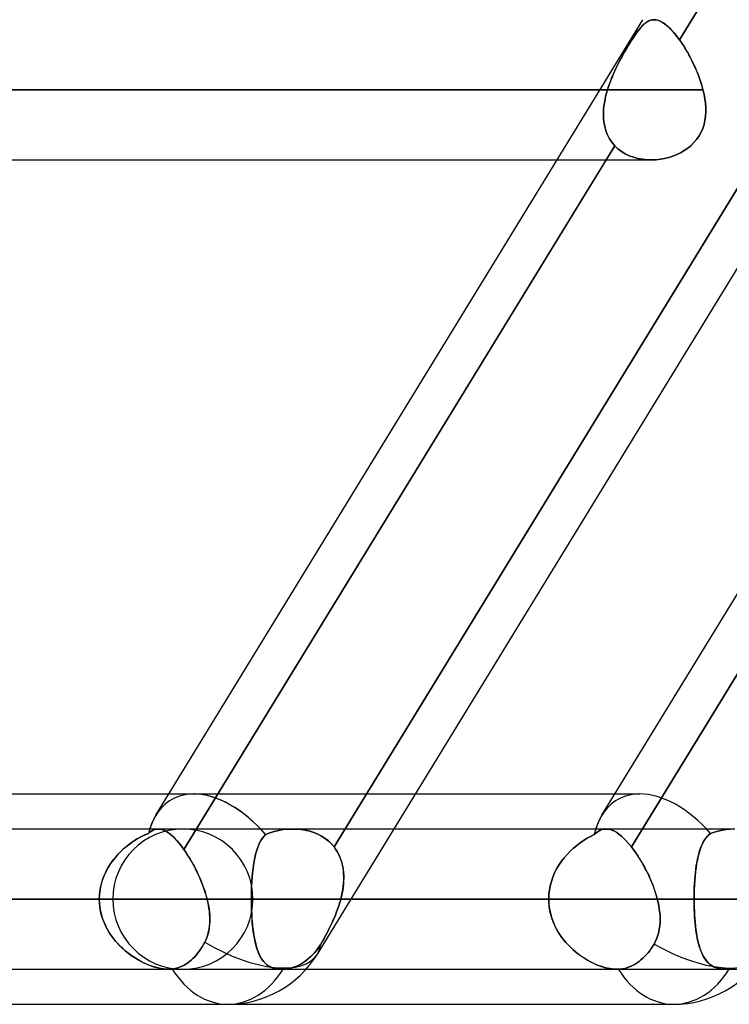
# Model space of a CAD drawing. Header units: millimetres. Extents: x -215 to 215, y -97 to 81.
# Tile 71 of 85: x 103 to 111, y -44 to -33. Entities that reach past the tile are written whole.
import ezdxf

# ---------------------------------------------------------------- set-up
doc = ezdxf.new("R2010")
doc.units = ezdxf.units.MM
doc.layers.add('MAIN-1', color=7, linetype='Continuous')
doc.layers.add('MAIN-2', color=7, linetype='Continuous')

msp = doc.modelspace()

# ---------------------------------------------------------------- linework, layer by layer
at = {"layer": 'MAIN-1'}
for p, q in [((106.383, -43.454), (117.166, -25.854)), ((114.915, -26.019), (110.323, -33.513)), ((110.043, -33.294), (110.065, -33.295)), ((110.065, -33.295), (110.088, -33.3)), ((110.088, -33.3), (110.111, -33.309)), ((110.111, -33.309), (110.135, -33.322)), ((110.135, -33.322), (110.16, -33.338)), ((110.16, -33.338), (110.186, -33.358)), ((110.186, -33.358), (110.212, -33.382)), ((110.212, -33.382), (110.24, -33.41)), ((110.24, -33.41), (110.267, -33.441)), ((110.267, -33.441), (110.295, -33.476)), ((110.295, -33.476), (110.323, -33.513)), ((110.323, -33.513), (110.339, -33.537)), ((110.339, -33.537), (110.356, -33.561)), ((110.356, -33.561), (110.372, -33.587)), ((110.372, -33.587), (110.388, -33.612)), ((110.388, -33.612), (110.404, -33.639)), ((110.404, -33.639), (110.42, -33.666)), ((110.42, -33.666), (110.435, -33.694)), ((110.435, -33.694), (110.45, -33.723)), ((110.45, -33.723), (110.464, -33.752)), ((110.464, -33.752), (110.478, -33.781)), ((110.478, -33.781), (110.492, -33.811)), ((110.492, -33.811), (110.505, -33.841)), ((110.505, -33.841), (110.517, -33.871)), ((110.517, -33.871), (110.529, -33.902)), ((110.529, -33.902), (110.541, -33.933)), ((110.541, -33.933), (110.551, -33.963)), ((110.551, -33.963), (110.561, -33.994)), ((110.561, -33.994), (110.57, -34.025)), ((110.57, -34.025), (110.578, -34.056)), ((-110.578, -34.056), (110.578, -34.056)), ((110.578, -34.056), (110.589, -34.105)), ((110.589, -34.105), (110.598, -34.153)), ((110.598, -34.153), (110.604, -34.202)), ((110.604, -34.202), (110.608, -34.25)), ((110.608, -34.25), (110.608, -34.297)), ((110.605, -34.344), (110.599, -34.389)), ((110.608, -34.297), (110.605, -34.344)), ((110.589, -34.434), (110.575, -34.477)), ((110.599, -34.389), (110.589, -34.434)), ((110.535, -34.558), (110.509, -34.595)), ((110.557, -34.518), (110.535, -34.558)), ((110.575, -34.477), (110.557, -34.518)), ((110.448, -34.661), (110.413, -34.69)), ((110.48, -34.63), (110.448, -34.661)), ((110.509, -34.595), (110.48, -34.63)), ((110.205, -34.792), (110.16, -34.803)), ((110.249, -34.777), (110.205, -34.792)), ((110.293, -34.76), (110.249, -34.777)), ((110.334, -34.74), (110.293, -34.76)), ((110.375, -34.717), (110.334, -34.74)), ((110.413, -34.69), (110.375, -34.717)), ((-110.012, -34.819), (110.012, -34.819)), ((104.625, -41.944), (108.991, -34.819)), ((109.523, -34.819), (104.93, -42.315)), ((109.478, -41.944), (113.843, -34.819)), ((114.376, -34.819), (109.799, -42.289)), ((110.068, -34.816), (110.022, -34.819)), ((110.114, -34.811), (110.068, -34.816)), ((110.16, -34.803), (110.114, -34.811)), ((55.311, -41.713), (104.767, -41.713)), ((107.45, -41.713), (109.619, -41.713)), ((104.652, -42.094), (-104.652, -42.094)), ((104.65, -42.094), (104.67, -42.095)), ((104.67, -42.095), (104.69, -42.099)), ((104.69, -42.099), (104.711, -42.107)), ((104.711, -42.107), (104.733, -42.117)), ((104.733, -42.117), (104.756, -42.131)), ((104.756, -42.131), (104.779, -42.148)), ((104.779, -42.148), (104.803, -42.168)), ((104.803, -42.168), (104.828, -42.192)), ((109.524, -42.094), (107.216, -42.094)), ((109.523, -42.094), (109.545, -42.095)), ((109.545, -42.095), (109.567, -42.1)), ((109.567, -42.1), (109.59, -42.108)), ((109.59, -42.108), (109.614, -42.119)), ((109.614, -42.119), (109.639, -42.133)), ((109.639, -42.133), (109.664, -42.151)), ((109.664, -42.151), (109.69, -42.172)), ((109.69, -42.172), (109.717, -42.197)), ((104.828, -42.192), (104.853, -42.218)), ((104.853, -42.218), (104.879, -42.248)), ((104.879, -42.248), (104.904, -42.28)), ((104.904, -42.28), (104.93, -42.315)), ((109.717, -42.197), (109.744, -42.224)), ((109.744, -42.224), (109.772, -42.255)), ((109.772, -42.255), (109.799, -42.289)), ((109.799, -42.289), (109.817, -42.312)), ((104.93, -42.315), (104.947, -42.339)), ((104.947, -42.339), (104.963, -42.363)), ((104.963, -42.363), (104.979, -42.388)), ((104.979, -42.388), (104.995, -42.414)), ((109.817, -42.312), (109.835, -42.337)), ((109.835, -42.337), (109.854, -42.363)), ((109.854, -42.363), (109.871, -42.39)), ((109.871, -42.39), (109.889, -42.417)), ((104.995, -42.414), (105.011, -42.441)), ((105.011, -42.441), (105.026, -42.468)), ((105.026, -42.468), (105.041, -42.496)), ((105.041, -42.496), (105.056, -42.524)), ((109.889, -42.417), (109.906, -42.446)), ((109.906, -42.446), (109.923, -42.475)), ((109.923, -42.475), (109.94, -42.505)), ((105.056, -42.524), (105.07, -42.553)), ((105.07, -42.553), (105.084, -42.582)), ((105.084, -42.582), (105.098, -42.612)), ((109.94, -42.505), (109.956, -42.535)), ((109.956, -42.535), (109.972, -42.566)), ((109.972, -42.566), (109.987, -42.597)), ((109.987, -42.597), (110.001, -42.629)), ((105.098, -42.612), (105.111, -42.642)), ((105.111, -42.642), (105.123, -42.672)), ((105.123, -42.672), (105.135, -42.702)), ((105.135, -42.702), (105.146, -42.733)), ((110.001, -42.629), (110.015, -42.661)), ((110.015, -42.661), (110.028, -42.693)), ((110.028, -42.693), (110.04, -42.726)), ((105.146, -42.733), (105.157, -42.764)), ((105.157, -42.764), (105.166, -42.795)), ((105.166, -42.795), (105.175, -42.825)), ((110.04, -42.726), (110.052, -42.758)), ((110.052, -42.758), (110.062, -42.791)), ((110.062, -42.791), (110.072, -42.824)), ((110.072, -42.824), (110.081, -42.856)), ((-105.183, -42.856), (105.183, -42.856)), ((105.175, -42.825), (105.183, -42.856)), ((105.183, -42.856), (105.192, -42.892)), ((105.192, -42.892), (105.199, -42.927)), ((105.199, -42.927), (105.205, -42.962)), ((106.749, -42.856), (110.081, -42.856)), ((110.081, -42.856), (110.09, -42.893)), ((110.09, -42.893), (110.097, -42.93)), ((110.097, -42.93), (110.103, -42.967)), ((105.205, -42.962), (105.209, -42.997)), ((105.209, -42.997), (105.212, -43.032)), ((105.212, -43.032), (105.213, -43.067)), ((110.103, -42.967), (110.108, -43.004)), ((110.108, -43.004), (110.111, -43.04)), ((105.211, -43.135), (105.207, -43.168)), ((105.213, -43.101), (105.211, -43.135)), ((105.213, -43.067), (105.213, -43.101)), ((110.111, -43.112), (110.108, -43.148)), ((110.111, -43.04), (110.112, -43.077)), ((110.112, -43.077), (110.111, -43.112)), ((105.194, -43.233), (105.184, -43.264)), ((105.202, -43.201), (105.194, -43.233)), ((105.207, -43.168), (105.202, -43.201)), ((110.087, -43.25), (110.076, -43.283)), ((110.096, -43.217), (110.087, -43.25)), ((110.103, -43.183), (110.096, -43.217)), ((110.108, -43.148), (110.103, -43.183)), ((105.145, -43.351), (105.13, -43.375)), ((105.159, -43.325), (105.145, -43.351)), ((105.173, -43.295), (105.159, -43.325)), ((105.184, -43.264), (105.173, -43.295)), ((110.046, -43.345), (110.03, -43.37)), ((110.062, -43.314), (110.046, -43.345)), ((110.076, -43.283), (110.062, -43.314)), ((105.067, -43.463), (105.049, -43.483)), ((105.084, -43.442), (105.067, -43.463)), ((105.101, -43.42), (105.084, -43.442)), ((105.116, -43.398), (105.101, -43.42)), ((105.13, -43.375), (105.116, -43.398)), ((109.963, -43.46), (109.943, -43.481)), ((109.981, -43.439), (109.963, -43.46)), ((109.999, -43.417), (109.981, -43.439)), ((110.015, -43.394), (109.999, -43.417)), ((110.03, -43.37), (110.015, -43.394)), ((104.933, -43.574), (104.912, -43.584)), ((104.953, -43.562), (104.933, -43.574)), ((104.972, -43.55), (104.953, -43.562)), ((104.991, -43.535), (104.972, -43.55)), ((105.011, -43.519), (104.991, -43.535)), ((105.03, -43.502), (105.011, -43.519)), ((105.049, -43.483), (105.03, -43.502)), ((109.819, -43.574), (109.797, -43.585)), ((109.84, -43.562), (109.819, -43.574)), ((109.861, -43.549), (109.84, -43.562)), ((109.882, -43.535), (109.861, -43.549)), ((109.903, -43.518), (109.882, -43.535)), ((109.923, -43.5), (109.903, -43.518)), ((109.943, -43.481), (109.923, -43.5)), ((-104.762, -43.619), (104.762, -43.619)), ((104.769, -43.619), (104.762, -43.619)), ((104.776, -43.619), (104.769, -43.619)), ((104.783, -43.618), (104.776, -43.619)), ((104.79, -43.618), (104.783, -43.618)), ((104.796, -43.617), (104.79, -43.618)), ((104.803, -43.616), (104.796, -43.617)), ((104.825, -43.613), (104.803, -43.616)), ((104.847, -43.608), (104.825, -43.613)), ((104.869, -43.602), (104.847, -43.608)), ((104.891, -43.594), (104.869, -43.602)), ((104.912, -43.584), (104.891, -43.594)), ((106.26, -43.619), (109.642, -43.619)), ((109.644, -43.619), (109.641, -43.619)), ((109.647, -43.619), (109.644, -43.619)), ((109.649, -43.619), (109.647, -43.619)), ((109.652, -43.619), (109.649, -43.619)), ((109.654, -43.619), (109.652, -43.619)), ((109.657, -43.618), (109.654, -43.619)), ((109.68, -43.617), (109.657, -43.618)), ((109.704, -43.613), (109.68, -43.617)), ((109.727, -43.609), (109.704, -43.613)), ((109.751, -43.602), (109.727, -43.609)), ((109.774, -43.594), (109.751, -43.602)), ((109.797, -43.585), (109.774, -43.594)), ((54.941, -44), (105.408, -44)), ((105.408, -44), (110.26, -44))]:
    msp.add_line(p, q, dxfattribs=at)
for centre, start, end in [((105.408, -42.856), 270, 328.5051), ((110.26, -42.856), 270.0002, 328.5058)]:
    msp.add_arc(centre, 1.144, start, end, dxfattribs=at)
for centre, major_axis, ratio, start_param, end_param in [((105.408, -42.856), (-0.607, 1.084), 0.598803, -0.331177, -0.323517), ((105.408, -42.856), (-0.607, 1.084), 0.598803, 0.325672, 0.517481), ((110.26, -42.856), (-0.607, 1.084), 0.598803, 0.325238, 0.517482), ((105.408, -42.856), (-0.975, 0.598), 0.463048, 1.599262, 3.141593), ((110.26, -42.856), (-0.975, 0.598), 0.463048, 1.634313, 3.141576), ((105.408, -42.856), (0, -1.144), 0.707107, -0.843858, 0), ((110.26, -42.856), (0, -1.144), 0.707107, -0.841434, 0)]:
    msp.add_ellipse(centre, major_axis=major_axis, ratio=ratio, start_param=start_param, end_param=end_param, dxfattribs=at)
at = {"layer": 'MAIN-2'}
for p, q in [((110.323, -33.513), (115.011, -25.862)), ((108.991, -34.819), (109.925, -33.294)), ((110.006, -33.3), (110.025, -33.295)), ((110.025, -33.295), (110.006, -33.3)), ((110.025, -33.295), (110.043, -33.294)), ((110.044, -33.294), (110.025, -33.295)), ((110.064, -33.295), (110.044, -33.294)), ((110.085, -33.3), (110.064, -33.295)), ((109.863, -33.427), (109.882, -33.402)), ((109.895, -33.386), (109.876, -33.41)), ((109.882, -33.402), (109.901, -33.38)), ((109.914, -33.364), (109.895, -33.386)), ((109.901, -33.38), (109.919, -33.36)), ((109.933, -33.346), (109.914, -33.364)), ((109.919, -33.36), (109.936, -33.343)), ((109.951, -33.33), (109.933, -33.346)), ((109.936, -33.343), (109.954, -33.328)), ((109.97, -33.317), (109.951, -33.33)), ((109.954, -33.328), (109.971, -33.316)), ((109.988, -33.307), (109.97, -33.317)), ((109.971, -33.316), (109.989, -33.307)), ((110.006, -33.3), (109.988, -33.307)), ((109.989, -33.307), (110.006, -33.3)), ((110.106, -33.307), (110.085, -33.3)), ((110.128, -33.318), (110.106, -33.307)), ((110.151, -33.332), (110.128, -33.318)), ((110.174, -33.349), (110.151, -33.332)), ((110.197, -33.369), (110.174, -33.349)), ((110.222, -33.392), (110.197, -33.369)), ((110.247, -33.418), (110.222, -33.392)), ((109.813, -33.5), (109.791, -33.534)), ((109.803, -33.516), (109.824, -33.484)), ((109.835, -33.467), (109.813, -33.5)), ((109.824, -33.484), (109.844, -33.454)), ((109.856, -33.438), (109.835, -33.467)), ((109.844, -33.454), (109.863, -33.427)), ((109.876, -33.41), (109.856, -33.438)), ((110.272, -33.447), (110.247, -33.418)), ((110.297, -33.479), (110.272, -33.447)), ((110.323, -33.513), (110.297, -33.479)), ((109.745, -33.611), (109.721, -33.652)), ((109.737, -33.625), (109.759, -33.587)), ((109.768, -33.572), (109.745, -33.611)), ((109.759, -33.587), (109.781, -33.551)), ((109.791, -33.534), (109.768, -33.572)), ((109.781, -33.551), (109.803, -33.516)), ((110.344, -33.543), (110.323, -33.513)), ((110.365, -33.575), (110.344, -33.543)), ((110.385, -33.607), (110.365, -33.575)), ((110.405, -33.641), (110.385, -33.607)), ((109.67, -33.746), (109.692, -33.705)), ((109.698, -33.694), (109.675, -33.737)), ((109.692, -33.705), (109.714, -33.664)), ((109.721, -33.652), (109.698, -33.694)), ((109.714, -33.664), (109.737, -33.625)), ((110.425, -33.676), (110.405, -33.641)), ((110.444, -33.711), (110.425, -33.676)), ((110.462, -33.748), (110.444, -33.711)), ((109.607, -33.875), (109.627, -33.831)), ((109.63, -33.826), (109.609, -33.872)), ((109.627, -33.831), (109.648, -33.788)), ((109.652, -33.781), (109.63, -33.826)), ((109.648, -33.788), (109.67, -33.746)), ((109.675, -33.737), (109.652, -33.781)), ((110.48, -33.785), (110.462, -33.748)), ((110.497, -33.823), (110.48, -33.785)), ((110.513, -33.861), (110.497, -33.823)), ((109.589, -33.918), (109.57, -33.964)), ((109.57, -33.965), (109.588, -33.92)), ((109.588, -33.92), (109.607, -33.875)), ((109.609, -33.872), (109.589, -33.918)), ((110.529, -33.9), (110.513, -33.861)), ((110.543, -33.939), (110.529, -33.9)), ((110.556, -33.978), (110.543, -33.939)), ((109.539, -34.056), (109.553, -34.01)), ((109.554, -34.01), (109.539, -34.056)), ((109.553, -34.01), (109.57, -33.965)), ((109.57, -33.964), (109.554, -34.01)), ((110.568, -34.017), (110.556, -33.978)), ((110.578, -34.056), (110.568, -34.017)), ((110.578, -34.056), (-110.578, -34.056)), ((109.539, -34.056), (-109.539, -34.056)), ((-109.539, -34.056), (109.539, -34.056)), ((109.512, -34.163), (109.519, -34.127)), ((109.519, -34.127), (109.512, -34.163)), ((109.519, -34.127), (109.528, -34.092)), ((109.528, -34.092), (109.519, -34.127)), ((109.528, -34.092), (109.539, -34.056)), ((109.539, -34.056), (109.528, -34.092)), ((110.589, -34.105), (110.578, -34.056)), ((110.598, -34.153), (110.589, -34.105)), ((109.497, -34.268), (109.5, -34.233)), ((109.5, -34.234), (109.497, -34.269)), ((109.5, -34.233), (109.505, -34.198)), ((109.505, -34.198), (109.5, -34.234)), ((109.505, -34.198), (109.512, -34.163)), ((109.512, -34.163), (109.505, -34.198)), ((110.604, -34.202), (110.598, -34.153)), ((110.608, -34.25), (110.604, -34.202)), ((110.608, -34.297), (110.608, -34.25)), ((109.495, -34.303), (109.497, -34.268)), ((109.497, -34.269), (109.495, -34.303)), ((109.495, -34.338), (109.495, -34.303)), ((109.495, -34.303), (109.495, -34.338)), ((109.497, -34.371), (109.495, -34.338)), ((109.495, -34.338), (109.497, -34.372)), ((110.599, -34.389), (110.605, -34.344)), ((110.605, -34.344), (110.608, -34.297)), ((109.5, -34.405), (109.497, -34.371)), ((109.497, -34.372), (109.501, -34.405)), ((109.506, -34.437), (109.5, -34.405)), ((109.501, -34.405), (109.506, -34.438)), ((109.513, -34.469), (109.506, -34.437)), ((109.506, -34.438), (109.513, -34.469)), ((109.522, -34.5), (109.513, -34.469)), ((109.513, -34.469), (109.522, -34.5)), ((110.575, -34.477), (110.589, -34.434)), ((110.589, -34.434), (110.599, -34.389)), ((109.533, -34.531), (109.522, -34.5)), ((109.522, -34.5), (109.533, -34.531)), ((109.547, -34.56), (109.533, -34.531)), ((109.533, -34.531), (109.547, -34.56)), ((109.562, -34.588), (109.547, -34.56)), ((109.547, -34.56), (109.562, -34.588)), ((110.509, -34.595), (110.535, -34.558)), ((110.535, -34.558), (110.557, -34.518)), ((110.557, -34.518), (110.575, -34.477)), ((104.93, -42.315), (109.618, -34.664)), ((106.564, -42.289), (111.25, -34.641)), ((111.25, -34.641), (106.564, -42.289)), ((109.618, -34.664), (109.523, -34.819)), ((109.579, -34.615), (109.562, -34.588)), ((109.562, -34.588), (109.579, -34.615)), ((109.598, -34.64), (109.579, -34.615)), ((109.579, -34.615), (109.598, -34.64)), ((109.618, -34.664), (109.598, -34.64)), ((109.598, -34.64), (109.618, -34.664)), ((109.653, -34.697), (109.618, -34.664)), ((109.618, -34.664), (109.653, -34.697)), ((109.799, -42.289), (114.485, -34.641)), ((110.413, -34.69), (110.448, -34.661)), ((110.448, -34.661), (110.48, -34.629)), ((110.48, -34.629), (110.509, -34.595)), ((109.691, -34.726), (109.653, -34.697)), ((109.653, -34.697), (109.691, -34.726)), ((109.732, -34.751), (109.691, -34.726)), ((109.691, -34.726), (109.732, -34.751)), ((109.776, -34.773), (109.732, -34.751)), ((109.732, -34.751), (109.776, -34.773)), ((109.822, -34.79), (109.776, -34.773)), ((109.776, -34.773), (109.822, -34.79)), ((109.87, -34.803), (109.822, -34.79)), ((109.822, -34.79), (109.87, -34.803)), ((110.16, -34.803), (110.205, -34.792)), ((110.205, -34.792), (110.25, -34.777)), ((110.25, -34.777), (110.293, -34.76)), ((110.293, -34.76), (110.335, -34.74)), ((110.335, -34.74), (110.375, -34.716)), ((110.375, -34.716), (110.413, -34.69)), ((109.92, -34.812), (109.87, -34.803)), ((109.87, -34.803), (109.92, -34.812)), ((109.971, -34.817), (109.92, -34.812)), ((109.92, -34.812), (109.971, -34.818)), ((110.022, -34.819), (109.971, -34.817)), ((109.971, -34.818), (110.022, -34.819)), ((110.022, -34.819), (110.068, -34.816)), ((110.068, -34.816), (110.114, -34.811)), ((110.114, -34.811), (110.16, -34.803)), ((104.767, -41.713), (105.038, -41.713)), ((105.038, -41.713), (107.45, -41.713)), ((109.619, -41.713), (109.891, -41.713)), ((104.464, -42.179), (104.424, -42.202)), ((104.444, -42.19), (104.477, -42.172)), ((104.505, -42.159), (104.464, -42.179)), ((104.477, -42.172), (104.511, -42.156)), ((104.545, -42.141), (104.505, -42.159)), ((104.511, -42.156), (104.545, -42.141)), ((104.545, -42.141), (104.562, -42.127)), ((104.562, -42.127), (104.545, -42.141)), ((104.562, -42.127), (104.579, -42.116)), ((104.579, -42.116), (104.562, -42.127)), ((104.579, -42.116), (104.596, -42.106)), ((104.596, -42.107), (104.579, -42.116)), ((104.596, -42.106), (104.614, -42.1)), ((104.613, -42.1), (104.596, -42.107)), ((104.631, -42.096), (104.613, -42.1)), ((104.614, -42.1), (104.631, -42.095)), ((104.631, -42.095), (104.65, -42.094)), ((104.648, -42.094), (104.631, -42.096)), ((104.669, -42.095), (104.648, -42.094)), ((106.117, -42.094), (104.652, -42.094)), ((104.689, -42.099), (104.669, -42.095)), ((104.711, -42.106), (104.689, -42.099)), ((104.733, -42.117), (104.711, -42.106)), ((104.755, -42.131), (104.733, -42.117)), ((104.779, -42.148), (104.755, -42.131)), ((104.803, -42.168), (104.779, -42.148)), ((104.828, -42.191), (104.803, -42.168)), ((105.784, -42.195), (105.801, -42.174)), ((105.801, -42.174), (105.785, -42.195)), ((105.82, -42.155), (105.801, -42.174)), ((105.801, -42.174), (105.82, -42.155)), ((105.866, -42.137), (105.82, -42.155)), ((105.82, -42.155), (105.866, -42.137)), ((105.914, -42.121), (105.866, -42.137)), ((105.866, -42.137), (105.914, -42.122)), ((105.963, -42.11), (105.914, -42.121)), ((105.914, -42.122), (105.962, -42.11)), ((105.962, -42.11), (106.012, -42.101)), ((106.013, -42.101), (105.963, -42.11)), ((106.012, -42.101), (106.062, -42.096)), ((106.063, -42.096), (106.013, -42.101)), ((106.062, -42.096), (106.113, -42.094)), ((106.114, -42.094), (106.063, -42.096)), ((106.113, -42.094), (106.161, -42.095)), ((106.162, -42.095), (106.114, -42.094)), ((107.216, -42.094), (106.117, -42.094)), ((106.161, -42.095), (106.208, -42.1)), ((106.21, -42.1), (106.162, -42.095)), ((106.208, -42.1), (106.255, -42.107)), ((106.256, -42.108), (106.21, -42.1)), ((106.255, -42.107), (106.301, -42.119)), ((106.302, -42.119), (106.256, -42.108)), ((106.301, -42.119), (106.345, -42.133)), ((106.346, -42.133), (106.302, -42.119)), ((106.345, -42.133), (106.388, -42.151)), ((106.388, -42.151), (106.346, -42.133)), ((106.429, -42.172), (106.388, -42.151)), ((106.388, -42.151), (106.428, -42.172)), ((106.428, -42.172), (106.467, -42.196)), ((106.467, -42.197), (106.429, -42.172)), ((109.317, -42.195), (109.356, -42.174)), ((109.356, -42.174), (109.317, -42.195)), ((109.356, -42.174), (109.395, -42.155)), ((109.395, -42.155), (109.356, -42.174)), ((109.395, -42.155), (109.416, -42.137)), ((109.416, -42.137), (109.395, -42.155)), ((109.436, -42.121), (109.416, -42.137)), ((109.416, -42.137), (109.436, -42.122)), ((109.436, -42.122), (109.457, -42.11)), ((109.457, -42.11), (109.436, -42.121)), ((109.457, -42.11), (109.478, -42.101)), ((109.479, -42.101), (109.457, -42.11)), ((109.478, -42.101), (109.5, -42.096)), ((109.501, -42.096), (109.479, -42.101)), ((109.5, -42.096), (109.523, -42.094)), ((109.523, -42.094), (109.501, -42.096)), ((109.545, -42.095), (109.523, -42.094)), ((110.924, -42.094), (109.524, -42.094)), ((109.567, -42.1), (109.545, -42.095)), ((109.591, -42.108), (109.567, -42.1)), ((109.615, -42.119), (109.591, -42.108)), ((109.639, -42.133), (109.615, -42.119)), ((109.664, -42.151), (109.639, -42.133)), ((109.69, -42.172), (109.664, -42.151)), ((109.717, -42.197), (109.69, -42.172)), ((110.62, -42.179), (110.602, -42.202)), ((110.611, -42.19), (110.626, -42.172)), ((110.639, -42.159), (110.62, -42.179)), ((110.626, -42.172), (110.643, -42.156)), ((110.66, -42.141), (110.639, -42.159)), ((110.643, -42.156), (110.66, -42.141)), ((110.702, -42.127), (110.66, -42.141)), ((110.66, -42.141), (110.701, -42.127)), ((110.701, -42.127), (110.743, -42.116)), ((110.743, -42.116), (110.702, -42.127)), ((110.743, -42.116), (110.786, -42.106)), ((110.786, -42.107), (110.743, -42.116)), ((110.829, -42.1), (110.786, -42.107)), ((110.786, -42.106), (110.83, -42.1)), ((110.872, -42.096), (110.829, -42.1)), ((110.83, -42.1), (110.874, -42.095)), ((104.305, -42.285), (104.267, -42.317)), ((104.281, -42.304), (104.313, -42.278)), ((104.344, -42.254), (104.305, -42.285)), ((104.313, -42.278), (104.345, -42.254)), ((104.383, -42.227), (104.344, -42.254)), ((104.345, -42.254), (104.377, -42.231)), ((104.377, -42.231), (104.411, -42.209)), ((104.424, -42.202), (104.383, -42.227)), ((104.411, -42.209), (104.444, -42.19)), ((104.853, -42.218), (104.828, -42.191)), ((104.879, -42.248), (104.853, -42.218)), ((104.904, -42.28), (104.879, -42.248)), ((104.93, -42.315), (104.904, -42.28)), ((105.742, -42.272), (105.731, -42.303)), ((105.731, -42.303), (105.742, -42.272)), ((105.755, -42.244), (105.742, -42.272)), ((105.742, -42.272), (105.755, -42.244)), ((105.769, -42.218), (105.755, -42.244)), ((105.755, -42.244), (105.769, -42.218)), ((105.785, -42.195), (105.769, -42.218)), ((105.769, -42.218), (105.784, -42.195)), ((106.467, -42.196), (106.502, -42.224)), ((106.503, -42.224), (106.467, -42.197)), ((106.502, -42.224), (106.535, -42.255)), ((106.535, -42.255), (106.503, -42.224)), ((106.564, -42.289), (106.535, -42.255)), ((106.535, -42.255), (106.564, -42.289)), ((106.564, -42.289), (106.582, -42.312)), ((106.582, -42.314), (106.564, -42.289)), ((109.168, -42.303), (109.204, -42.272)), ((109.204, -42.272), (109.168, -42.303)), ((109.204, -42.272), (109.241, -42.244)), ((109.241, -42.244), (109.204, -42.272)), ((109.241, -42.244), (109.279, -42.218)), ((109.279, -42.218), (109.241, -42.244)), ((109.279, -42.218), (109.317, -42.195)), ((109.317, -42.195), (109.279, -42.218)), ((109.744, -42.224), (109.717, -42.197)), ((109.772, -42.255), (109.744, -42.224)), ((109.799, -42.289), (109.772, -42.255)), ((109.818, -42.314), (109.799, -42.289)), ((110.558, -42.285), (110.546, -42.317)), ((110.551, -42.304), (110.561, -42.278)), ((110.572, -42.254), (110.558, -42.285)), ((110.561, -42.278), (110.572, -42.254)), ((110.586, -42.227), (110.572, -42.254)), ((110.572, -42.254), (110.584, -42.231)), ((110.584, -42.231), (110.597, -42.209)), ((110.602, -42.202), (110.586, -42.227)), ((110.597, -42.209), (110.611, -42.19)), ((104.196, -42.389), (104.164, -42.429)), ((104.166, -42.426), (104.193, -42.393)), ((104.193, -42.393), (104.221, -42.362)), ((104.231, -42.352), (104.196, -42.389)), ((104.221, -42.362), (104.251, -42.332)), ((104.267, -42.317), (104.231, -42.352)), ((104.251, -42.332), (104.281, -42.304)), ((104.952, -42.347), (104.93, -42.315)), ((104.974, -42.381), (104.952, -42.347)), ((104.996, -42.416), (104.974, -42.381)), ((105.711, -42.37), (105.702, -42.407)), ((105.702, -42.407), (105.711, -42.37)), ((105.72, -42.335), (105.711, -42.37)), ((105.711, -42.37), (105.72, -42.335)), ((105.731, -42.303), (105.72, -42.335)), ((105.72, -42.335), (105.731, -42.303)), ((106.582, -42.312), (106.598, -42.337)), ((106.599, -42.34), (106.582, -42.314)), ((106.598, -42.337), (106.612, -42.363)), ((106.614, -42.367), (106.599, -42.34)), ((106.612, -42.363), (106.625, -42.39)), ((106.627, -42.396), (106.614, -42.367)), ((106.625, -42.39), (106.636, -42.417)), ((106.639, -42.425), (106.627, -42.396)), ((109.068, -42.407), (109.099, -42.37)), ((109.099, -42.37), (109.068, -42.407)), ((109.099, -42.37), (109.133, -42.335)), ((109.133, -42.335), (109.099, -42.37)), ((109.133, -42.335), (109.168, -42.303)), ((109.168, -42.303), (109.133, -42.335)), ((109.837, -42.34), (109.818, -42.314)), ((109.857, -42.367), (109.837, -42.34)), ((109.875, -42.396), (109.857, -42.367)), ((109.894, -42.425), (109.875, -42.396)), ((110.525, -42.389), (110.517, -42.429)), ((110.517, -42.426), (110.525, -42.393)), ((110.535, -42.352), (110.525, -42.389)), ((110.525, -42.393), (110.532, -42.362)), ((110.532, -42.362), (110.541, -42.332)), ((110.546, -42.317), (110.535, -42.352)), ((110.541, -42.332), (110.551, -42.304)), ((104.096, -42.532), (104.118, -42.495)), ((104.134, -42.47), (104.107, -42.513)), ((104.118, -42.495), (104.141, -42.46)), ((104.164, -42.429), (104.134, -42.47)), ((104.141, -42.46), (104.166, -42.426)), ((105.017, -42.452), (104.996, -42.416)), ((105.038, -42.49), (105.017, -42.452)), ((105.058, -42.528), (105.038, -42.49)), ((105.689, -42.486), (105.683, -42.528)), ((105.683, -42.528), (105.689, -42.486)), ((105.695, -42.445), (105.689, -42.486)), ((105.689, -42.486), (105.695, -42.445)), ((105.702, -42.407), (105.695, -42.445)), ((105.695, -42.445), (105.702, -42.407)), ((106.636, -42.417), (106.645, -42.446)), ((106.648, -42.455), (106.639, -42.425)), ((106.645, -42.446), (106.653, -42.475)), ((106.656, -42.486), (106.648, -42.455)), ((106.653, -42.475), (106.66, -42.505)), ((106.662, -42.518), (106.656, -42.486)), ((108.986, -42.528), (109.011, -42.486)), ((109.011, -42.486), (108.986, -42.528)), ((109.011, -42.486), (109.038, -42.445)), ((109.038, -42.445), (109.011, -42.486)), ((109.038, -42.445), (109.068, -42.407)), ((109.068, -42.407), (109.038, -42.445)), ((109.912, -42.455), (109.894, -42.425)), ((109.93, -42.486), (109.912, -42.455)), ((109.947, -42.518), (109.93, -42.486)), ((110.5, -42.532), (110.505, -42.495)), ((110.509, -42.47), (110.502, -42.513)), ((110.505, -42.495), (110.511, -42.46)), ((110.517, -42.429), (110.509, -42.47)), ((110.511, -42.46), (110.517, -42.426)), ((104.061, -42.605), (104.043, -42.654)), ((104.045, -42.648), (104.06, -42.608)), ((104.06, -42.608), (104.077, -42.569)), ((104.082, -42.559), (104.061, -42.605)), ((104.077, -42.569), (104.096, -42.532)), ((104.107, -42.513), (104.082, -42.559)), ((105.077, -42.567), (105.058, -42.528)), ((105.096, -42.607), (105.077, -42.567)), ((105.113, -42.648), (105.096, -42.607)), ((105.678, -42.572), (105.674, -42.617)), ((105.674, -42.617), (105.678, -42.572)), ((105.683, -42.528), (105.678, -42.572)), ((105.678, -42.572), (105.683, -42.528)), ((106.66, -42.505), (106.665, -42.535)), ((106.667, -42.55), (106.662, -42.518)), ((106.665, -42.535), (106.668, -42.566)), ((106.669, -42.583), (106.667, -42.55)), ((106.668, -42.566), (106.67, -42.597)), ((106.67, -42.617), (106.669, -42.583)), ((106.67, -42.597), (106.67, -42.629)), ((108.945, -42.617), (108.964, -42.572)), ((108.964, -42.572), (108.945, -42.617)), ((108.964, -42.572), (108.986, -42.528)), ((108.986, -42.528), (108.964, -42.572)), ((109.964, -42.55), (109.947, -42.518)), ((109.98, -42.583), (109.964, -42.55)), ((109.995, -42.617), (109.98, -42.583)), ((110.492, -42.605), (110.488, -42.654)), ((110.488, -42.648), (110.492, -42.608)), ((110.497, -42.559), (110.492, -42.605)), ((110.492, -42.608), (110.495, -42.569)), ((110.495, -42.569), (110.5, -42.532)), ((110.502, -42.513), (110.497, -42.559)), ((104.029, -42.703), (104.019, -42.753)), ((104.023, -42.73), (104.033, -42.689)), ((104.043, -42.654), (104.029, -42.703)), ((104.033, -42.689), (104.045, -42.648)), ((105.13, -42.689), (105.113, -42.648)), ((105.145, -42.731), (105.13, -42.689)), ((105.668, -42.71), (105.666, -42.758)), ((105.666, -42.759), (105.668, -42.711)), ((105.671, -42.663), (105.668, -42.71)), ((105.668, -42.711), (105.671, -42.664)), ((105.674, -42.617), (105.671, -42.663)), ((105.671, -42.664), (105.674, -42.617)), ((106.667, -42.693), (106.663, -42.726)), ((106.664, -42.718), (106.668, -42.684)), ((106.669, -42.661), (106.667, -42.693)), ((106.668, -42.684), (106.67, -42.65)), ((106.67, -42.629), (106.669, -42.661)), ((106.67, -42.65), (106.67, -42.617)), ((108.916, -42.71), (108.907, -42.758)), ((108.907, -42.759), (108.916, -42.711)), ((108.929, -42.663), (108.916, -42.71)), ((108.916, -42.711), (108.929, -42.664)), ((108.929, -42.664), (108.945, -42.617)), ((108.945, -42.617), (108.929, -42.663)), ((110.01, -42.65), (109.995, -42.617)), ((110.024, -42.684), (110.01, -42.65)), ((110.038, -42.718), (110.024, -42.684)), ((110.483, -42.73), (110.486, -42.689)), ((110.485, -42.703), (110.483, -42.753)), ((110.488, -42.654), (110.485, -42.703)), ((110.486, -42.689), (110.488, -42.648)), ((104.013, -42.805), (104.011, -42.856)), ((104.011, -42.856), (104.012, -42.814)), ((104.012, -42.814), (104.016, -42.772)), ((104.019, -42.753), (104.013, -42.805)), ((104.016, -42.772), (104.023, -42.73)), ((105.159, -42.773), (105.145, -42.731)), ((105.172, -42.814), (105.159, -42.773)), ((105.183, -42.856), (105.172, -42.814)), ((105.666, -42.758), (105.665, -42.807)), ((105.665, -42.807), (105.666, -42.759)), ((105.665, -42.807), (105.665, -42.856)), ((105.665, -42.856), (105.665, -42.807)), ((106.638, -42.856), (106.646, -42.822)), ((106.646, -42.824), (106.638, -42.856)), ((106.646, -42.822), (106.653, -42.787)), ((106.653, -42.791), (106.646, -42.824)), ((106.653, -42.787), (106.66, -42.753)), ((106.659, -42.758), (106.653, -42.791)), ((106.663, -42.726), (106.659, -42.758)), ((106.66, -42.753), (106.664, -42.718)), ((108.9, -42.856), (108.902, -42.807)), ((108.902, -42.807), (108.9, -42.856)), ((108.907, -42.758), (108.902, -42.807)), ((108.902, -42.807), (108.907, -42.759)), ((110.05, -42.753), (110.038, -42.718)), ((110.061, -42.787), (110.05, -42.753)), ((110.072, -42.822), (110.061, -42.787)), ((110.081, -42.856), (110.072, -42.822)), ((110.483, -42.753), (110.481, -42.805)), ((110.481, -42.814), (110.482, -42.772)), ((110.481, -42.805), (110.481, -42.856)), ((110.481, -42.856), (110.481, -42.814)), ((110.482, -42.772), (110.483, -42.73)), ((105.183, -42.856), (-105.183, -42.856)), ((104.011, -42.856), (-104.011, -42.856)), ((-104.011, -42.856), (104.011, -42.856)), ((104.157, -42.856), (76.814, -42.856)), ((76.814, -42.856), (104.157, -42.856)), ((77.894, -42.856), (105.683, -42.856)), ((105.683, -42.856), (77.894, -42.856)), ((116.052, -42.856), (85.233, -42.856)), ((85.233, -42.856), (116.052, -42.856)), ((86.312, -42.856), (117.578, -42.856)), ((117.578, -42.856), (86.312, -42.856)), ((127.948, -42.856), (93.65, -42.856)), ((93.65, -42.856), (127.948, -42.856)), ((94.729, -42.856), (129.472, -42.856)), ((129.472, -42.856), (94.729, -42.856)), ((104.011, -42.856), (96.675, -42.856)), ((96.675, -42.856), (104.011, -42.856)), ((98.331, -42.856), (105.665, -42.856)), ((105.665, -42.856), (98.331, -42.856)), ((108.9, -42.856), (101.566, -42.856)), ((101.566, -42.856), (108.9, -42.856)), ((139.843, -42.856), (102.066, -42.856)), ((102.066, -42.856), (139.843, -42.856)), ((103.145, -42.856), (141.368, -42.856)), ((141.368, -42.856), (103.145, -42.856)), ((103.145, -42.856), (110.481, -42.856)), ((110.481, -42.856), (103.145, -42.856)), ((104.012, -42.895), (104.011, -42.856)), ((104.011, -42.856), (104.012, -42.9)), ((104.015, -42.933), (104.012, -42.895)), ((104.012, -42.9), (104.017, -42.943)), ((105.191, -42.889), (105.183, -42.856)), ((105.198, -42.922), (105.191, -42.889)), ((105.204, -42.955), (105.198, -42.922)), ((105.665, -42.856), (105.665, -42.898)), ((108.9, -42.856), (105.665, -42.856)), ((105.665, -42.856), (108.9, -42.856)), ((105.665, -42.894), (105.665, -42.856)), ((105.666, -42.931), (105.665, -42.894)), ((105.665, -42.898), (105.666, -42.94)), ((105.667, -42.967), (105.666, -42.931)), ((106.603, -42.967), (106.616, -42.93)), ((106.616, -42.93), (106.603, -42.967)), ((106.616, -42.93), (106.627, -42.893)), ((106.627, -42.893), (106.616, -42.93)), ((106.627, -42.893), (106.638, -42.856)), ((106.638, -42.856), (106.627, -42.893)), ((106.638, -42.856), (106.749, -42.856)), ((110.081, -42.856), (106.638, -42.856)), ((108.901, -42.894), (108.9, -42.856)), ((108.9, -42.856), (108.901, -42.898)), ((108.904, -42.931), (108.901, -42.894)), ((108.901, -42.898), (108.905, -42.94)), ((108.909, -42.967), (108.904, -42.931)), ((110.09, -42.893), (110.081, -42.856)), ((110.097, -42.93), (110.09, -42.893)), ((110.103, -42.967), (110.097, -42.93)), ((110.481, -42.856), (110.481, -42.9)), ((151.738, -42.856), (110.481, -42.856)), ((110.481, -42.856), (151.738, -42.856)), ((110.481, -42.895), (110.481, -42.856)), ((110.482, -42.933), (110.481, -42.895)), ((110.481, -42.9), (110.482, -42.943)), ((104.021, -42.971), (104.015, -42.933)), ((104.017, -42.943), (104.024, -42.986)), ((104.029, -43.009), (104.021, -42.971)), ((104.024, -42.986), (104.034, -43.028)), ((104.039, -43.046), (104.029, -43.009)), ((104.034, -43.028), (104.047, -43.069)), ((105.208, -42.988), (105.204, -42.955)), ((105.211, -43.02), (105.208, -42.988)), ((105.213, -43.053), (105.211, -43.02)), ((105.666, -42.94), (105.667, -42.981)), ((105.668, -43.003), (105.667, -42.967)), ((105.667, -42.981), (105.669, -43.021)), ((105.67, -43.039), (105.668, -43.003)), ((105.669, -43.021), (105.671, -43.062)), ((106.575, -43.04), (106.589, -43.004)), ((106.589, -43.004), (106.575, -43.04)), ((106.589, -43.004), (106.603, -42.967)), ((106.603, -42.967), (106.589, -43.004)), ((108.905, -42.94), (108.912, -42.981)), ((108.917, -43.003), (108.909, -42.967)), ((108.912, -42.981), (108.921, -43.021)), ((108.926, -43.039), (108.917, -43.003)), ((108.921, -43.021), (108.933, -43.062)), ((110.108, -43.004), (110.103, -42.967)), ((110.111, -43.04), (110.108, -43.004)), ((110.483, -42.971), (110.482, -42.933)), ((110.482, -42.943), (110.484, -42.986)), ((110.485, -43.009), (110.483, -42.971)), ((110.484, -42.986), (110.486, -43.028)), ((110.487, -43.046), (110.485, -43.009)), ((110.486, -43.028), (110.489, -43.069)), ((104.051, -43.082), (104.039, -43.046)), ((104.047, -43.069), (104.062, -43.11)), ((104.066, -43.118), (104.051, -43.082)), ((104.062, -43.11), (104.08, -43.15)), ((104.082, -43.153), (104.066, -43.118)), ((105.21, -43.148), (105.212, -43.117)), ((105.212, -43.117), (105.214, -43.085)), ((105.214, -43.085), (105.213, -43.053)), ((105.672, -43.074), (105.67, -43.039)), ((105.671, -43.062), (105.674, -43.101)), ((105.675, -43.109), (105.672, -43.074)), ((105.674, -43.101), (105.678, -43.14)), ((105.678, -43.143), (105.675, -43.109)), ((105.678, -43.14), (105.682, -43.177)), ((105.682, -43.176), (105.678, -43.143)), ((106.526, -43.148), (106.543, -43.112)), ((106.543, -43.112), (106.526, -43.148)), ((106.543, -43.112), (106.559, -43.076)), ((106.559, -43.077), (106.543, -43.112)), ((106.559, -43.076), (106.575, -43.04)), ((106.575, -43.04), (106.559, -43.077)), ((108.937, -43.074), (108.926, -43.039)), ((108.933, -43.062), (108.947, -43.101)), ((108.95, -43.109), (108.937, -43.074)), ((108.947, -43.101), (108.963, -43.14)), ((108.965, -43.143), (108.95, -43.109)), ((108.963, -43.14), (108.982, -43.177)), ((108.982, -43.176), (108.965, -43.143)), ((110.108, -43.148), (110.111, -43.112)), ((110.112, -43.076), (110.111, -43.04)), ((110.111, -43.112), (110.112, -43.076)), ((110.49, -43.082), (110.487, -43.046)), ((110.489, -43.069), (110.492, -43.11)), ((110.493, -43.118), (110.49, -43.082)), ((110.492, -43.11), (110.496, -43.15)), ((110.496, -43.153), (110.493, -43.118)), ((104.08, -43.15), (104.101, -43.188)), ((104.1, -43.187), (104.082, -43.153)), ((104.119, -43.219), (104.1, -43.187)), ((104.101, -43.188), (104.123, -43.225)), ((104.14, -43.251), (104.119, -43.219)), ((104.123, -43.225), (104.147, -43.261)), ((104.163, -43.282), (104.14, -43.251)), ((105.183, -43.268), (105.192, -43.239)), ((105.192, -43.239), (105.2, -43.209)), ((105.2, -43.209), (105.206, -43.179)), ((105.206, -43.179), (105.21, -43.148)), ((105.686, -43.209), (105.682, -43.176)), ((105.682, -43.177), (105.687, -43.214)), ((105.691, -43.24), (105.686, -43.209)), ((105.687, -43.214), (105.692, -43.249)), ((105.696, -43.27), (105.691, -43.24)), ((105.692, -43.249), (105.698, -43.283)), ((106.456, -43.282), (106.474, -43.25)), ((106.474, -43.25), (106.456, -43.283)), ((106.474, -43.25), (106.492, -43.217)), ((106.492, -43.217), (106.474, -43.25)), ((106.492, -43.217), (106.509, -43.182)), ((106.509, -43.183), (106.492, -43.217)), ((106.509, -43.182), (106.526, -43.148)), ((106.526, -43.148), (106.509, -43.183)), ((109, -43.209), (108.982, -43.176)), ((108.982, -43.177), (109.003, -43.214)), ((109.019, -43.24), (109, -43.209)), ((109.003, -43.214), (109.025, -43.249)), ((109.04, -43.27), (109.019, -43.24)), ((109.025, -43.249), (109.049, -43.283)), ((110.076, -43.282), (110.087, -43.25)), ((110.087, -43.25), (110.096, -43.217)), ((110.096, -43.217), (110.103, -43.182)), ((110.103, -43.182), (110.108, -43.148)), ((110.496, -43.15), (110.501, -43.188)), ((110.501, -43.187), (110.496, -43.153)), ((110.505, -43.219), (110.501, -43.187)), ((110.501, -43.188), (110.506, -43.225)), ((110.511, -43.251), (110.505, -43.219)), ((110.506, -43.225), (110.512, -43.261)), ((110.516, -43.282), (110.511, -43.251)), ((104.147, -43.261), (104.173, -43.296)), ((104.187, -43.312), (104.163, -43.282)), ((104.173, -43.296), (104.201, -43.329)), ((104.212, -43.34), (104.187, -43.312)), ((104.201, -43.329), (104.231, -43.36)), ((104.238, -43.367), (104.212, -43.34)), ((104.231, -43.36), (104.261, -43.39)), ((105.13, -43.375), (105.145, -43.351)), ((105.145, -43.351), (105.159, -43.325)), ((105.159, -43.325), (105.172, -43.297)), ((105.172, -43.297), (105.183, -43.268)), ((105.701, -43.299), (105.696, -43.27)), ((105.698, -43.283), (105.705, -43.315)), ((105.707, -43.327), (105.701, -43.299)), ((105.705, -43.315), (105.712, -43.346)), ((105.714, -43.355), (105.707, -43.327)), ((105.712, -43.346), (105.72, -43.376)), ((105.721, -43.38), (105.714, -43.355)), ((106.403, -43.37), (106.419, -43.345)), ((106.419, -43.345), (106.403, -43.37)), ((106.419, -43.345), (106.438, -43.314)), ((106.437, -43.314), (106.419, -43.345)), ((106.456, -43.283), (106.437, -43.314)), ((106.438, -43.314), (106.456, -43.282)), ((109.062, -43.299), (109.04, -43.27)), ((109.049, -43.283), (109.075, -43.315)), ((109.086, -43.327), (109.062, -43.299)), ((109.075, -43.315), (109.103, -43.346)), ((109.111, -43.355), (109.086, -43.327)), ((109.103, -43.346), (109.132, -43.376)), ((109.136, -43.38), (109.111, -43.355)), ((110.03, -43.37), (110.046, -43.345)), ((110.046, -43.345), (110.062, -43.314)), ((110.062, -43.314), (110.076, -43.282)), ((110.512, -43.261), (110.519, -43.296)), ((110.523, -43.312), (110.516, -43.282)), ((110.519, -43.296), (110.527, -43.329)), ((110.53, -43.34), (110.523, -43.312)), ((110.527, -43.329), (110.535, -43.36)), ((110.537, -43.367), (110.53, -43.34)), ((110.535, -43.36), (110.544, -43.39)), ((104.265, -43.393), (104.238, -43.367)), ((104.261, -43.39), (104.293, -43.418)), ((104.293, -43.418), (104.265, -43.393)), ((104.322, -43.441), (104.293, -43.418)), ((104.293, -43.418), (104.325, -43.444)), ((104.351, -43.463), (104.322, -43.441)), ((104.325, -43.444), (104.359, -43.469)), ((104.381, -43.484), (104.351, -43.463)), ((105.049, -43.483), (105.067, -43.463)), ((105.067, -43.463), (105.084, -43.442)), ((105.084, -43.442), (105.101, -43.42)), ((105.101, -43.42), (105.116, -43.398)), ((105.116, -43.398), (105.13, -43.375)), ((105.72, -43.376), (105.729, -43.404)), ((105.729, -43.405), (105.721, -43.38)), ((105.729, -43.404), (105.738, -43.43)), ((105.738, -43.429), (105.729, -43.405)), ((105.747, -43.451), (105.738, -43.429)), ((105.738, -43.43), (105.749, -43.455)), ((105.757, -43.472), (105.747, -43.451)), ((105.749, -43.455), (105.76, -43.478)), ((106.312, -43.481), (106.332, -43.46)), ((106.332, -43.46), (106.312, -43.481)), ((106.332, -43.46), (106.351, -43.439)), ((106.351, -43.439), (106.332, -43.46)), ((106.351, -43.439), (106.37, -43.417)), ((106.37, -43.417), (106.351, -43.439)), ((106.37, -43.417), (106.387, -43.394)), ((106.387, -43.394), (106.37, -43.417)), ((106.387, -43.394), (106.403, -43.37)), ((106.403, -43.37), (106.387, -43.394)), ((109.132, -43.376), (109.161, -43.404)), ((109.163, -43.405), (109.136, -43.38)), ((109.161, -43.404), (109.192, -43.43)), ((109.19, -43.429), (109.163, -43.405)), ((109.218, -43.451), (109.19, -43.429)), ((109.192, -43.43), (109.223, -43.455)), ((109.246, -43.472), (109.218, -43.451)), ((109.223, -43.455), (109.255, -43.478)), ((109.943, -43.481), (109.963, -43.46)), ((109.963, -43.46), (109.981, -43.439)), ((109.981, -43.439), (109.999, -43.417)), ((109.999, -43.417), (110.015, -43.394)), ((110.015, -43.394), (110.03, -43.37)), ((110.546, -43.393), (110.537, -43.367)), ((110.544, -43.39), (110.554, -43.418)), ((110.554, -43.418), (110.546, -43.393)), ((110.554, -43.418), (110.565, -43.444)), ((110.564, -43.441), (110.554, -43.418)), ((110.574, -43.463), (110.564, -43.441)), ((110.565, -43.444), (110.577, -43.469)), ((110.585, -43.484), (110.574, -43.463)), ((104.359, -43.469), (104.392, -43.492)), ((104.41, -43.503), (104.381, -43.484)), ((104.392, -43.492), (104.426, -43.513)), ((104.441, -43.521), (104.41, -43.503)), ((104.426, -43.513), (104.461, -43.532)), ((104.471, -43.537), (104.441, -43.521)), ((104.461, -43.532), (104.495, -43.549)), ((104.501, -43.552), (104.471, -43.537)), ((104.495, -43.549), (104.53, -43.565)), ((104.532, -43.566), (104.501, -43.552)), ((104.53, -43.565), (104.565, -43.579)), ((104.562, -43.578), (104.532, -43.566)), ((104.912, -43.584), (104.933, -43.574)), ((104.933, -43.574), (104.953, -43.562)), ((104.953, -43.562), (104.972, -43.55)), ((104.972, -43.55), (104.991, -43.535)), ((104.991, -43.535), (105.011, -43.519)), ((105.011, -43.519), (105.03, -43.502)), ((105.03, -43.502), (105.049, -43.483)), ((105.767, -43.491), (105.757, -43.472)), ((105.76, -43.478), (105.772, -43.5)), ((105.779, -43.509), (105.767, -43.491)), ((105.772, -43.5), (105.786, -43.519)), ((105.791, -43.526), (105.779, -43.509)), ((105.786, -43.519), (105.8, -43.537)), ((105.804, -43.542), (105.791, -43.526)), ((105.8, -43.537), (105.816, -43.554)), ((105.818, -43.556), (105.804, -43.542)), ((105.816, -43.554), (105.833, -43.569)), ((105.833, -43.569), (105.818, -43.556)), ((105.833, -43.569), (105.851, -43.582)), ((105.849, -43.58), (105.833, -43.569)), ((106.158, -43.585), (106.181, -43.574)), ((106.181, -43.574), (106.158, -43.585)), ((106.181, -43.574), (106.203, -43.562)), ((106.203, -43.562), (106.181, -43.574)), ((106.203, -43.562), (106.225, -43.549)), ((106.225, -43.549), (106.203, -43.562)), ((106.225, -43.549), (106.247, -43.535)), ((106.247, -43.535), (106.225, -43.549)), ((106.247, -43.535), (106.269, -43.518)), ((106.269, -43.518), (106.247, -43.535)), ((106.269, -43.518), (106.291, -43.5)), ((106.291, -43.5), (106.269, -43.518)), ((106.291, -43.5), (106.312, -43.481)), ((106.312, -43.481), (106.291, -43.5)), ((109.275, -43.491), (109.246, -43.472)), ((109.255, -43.478), (109.288, -43.5)), ((109.303, -43.509), (109.275, -43.491)), ((109.288, -43.5), (109.32, -43.519)), ((109.333, -43.526), (109.303, -43.509)), ((109.32, -43.519), (109.353, -43.537)), ((109.362, -43.542), (109.333, -43.526)), ((109.353, -43.537), (109.387, -43.554)), ((109.391, -43.556), (109.362, -43.542)), ((109.387, -43.554), (109.42, -43.569)), ((109.42, -43.569), (109.391, -43.556)), ((109.449, -43.58), (109.42, -43.569)), ((109.42, -43.569), (109.453, -43.582)), ((109.797, -43.585), (109.819, -43.574)), ((109.819, -43.574), (109.84, -43.562)), ((109.84, -43.562), (109.861, -43.549)), ((109.861, -43.549), (109.882, -43.535)), ((109.882, -43.535), (109.903, -43.518)), ((109.903, -43.518), (109.923, -43.5)), ((109.923, -43.5), (109.943, -43.481)), ((110.577, -43.469), (110.59, -43.492)), ((110.597, -43.503), (110.585, -43.484)), ((110.59, -43.492), (110.604, -43.513)), ((110.61, -43.521), (110.597, -43.503)), ((110.604, -43.513), (110.618, -43.532)), ((110.623, -43.537), (110.61, -43.521)), ((110.618, -43.532), (110.635, -43.549)), ((110.638, -43.552), (110.623, -43.537)), ((110.635, -43.549), (110.652, -43.565)), ((110.653, -43.566), (110.638, -43.552)), ((110.652, -43.565), (110.671, -43.579)), ((110.67, -43.578), (110.653, -43.566)), ((104.592, -43.588), (104.562, -43.578)), ((104.565, -43.579), (104.599, -43.591)), ((104.622, -43.597), (104.592, -43.588)), ((104.599, -43.591), (104.634, -43.601)), ((104.651, -43.605), (104.622, -43.597)), ((104.634, -43.601), (104.667, -43.608)), ((104.68, -43.611), (104.651, -43.605)), ((104.667, -43.608), (104.7, -43.614)), ((104.709, -43.615), (104.68, -43.611)), ((104.7, -43.614), (104.731, -43.618)), ((104.736, -43.618), (104.709, -43.615)), ((104.731, -43.618), (104.761, -43.619)), ((104.762, -43.619), (104.736, -43.618)), ((104.761, -43.619), (104.769, -43.619)), ((104.762, -43.619), (105.995, -43.619)), ((104.769, -43.619), (104.776, -43.619)), ((104.776, -43.619), (104.783, -43.618)), ((104.783, -43.618), (104.79, -43.618)), ((104.79, -43.618), (104.796, -43.617)), ((104.796, -43.617), (104.803, -43.616)), ((104.803, -43.616), (104.825, -43.613)), ((104.825, -43.613), (104.847, -43.608)), ((104.847, -43.608), (104.869, -43.602)), ((104.869, -43.602), (104.891, -43.594)), ((104.891, -43.594), (104.912, -43.584)), ((105.866, -43.59), (105.849, -43.58)), ((105.851, -43.582), (105.871, -43.593)), ((105.885, -43.599), (105.866, -43.59)), ((105.871, -43.593), (105.893, -43.602)), ((105.905, -43.606), (105.885, -43.599)), ((105.893, -43.602), (105.916, -43.609)), ((105.925, -43.612), (105.905, -43.606)), ((105.916, -43.609), (105.941, -43.615)), ((105.948, -43.616), (105.925, -43.612)), ((105.941, -43.615), (105.967, -43.618)), ((105.971, -43.618), (105.948, -43.616)), ((105.967, -43.618), (105.995, -43.619)), ((105.995, -43.619), (105.971, -43.618)), ((105.995, -43.619), (105.997, -43.619)), ((105.997, -43.619), (105.995, -43.619)), ((105.995, -43.619), (106.26, -43.619)), ((105.997, -43.619), (106, -43.619)), ((106, -43.619), (105.997, -43.619)), ((106, -43.619), (106.002, -43.619)), ((106.003, -43.619), (106, -43.619)), ((106.002, -43.619), (106.005, -43.619)), ((106.005, -43.619), (106.003, -43.619)), ((106.005, -43.619), (106.008, -43.619)), ((106.008, -43.619), (106.005, -43.619)), ((106.008, -43.619), (106.011, -43.618)), ((106.011, -43.618), (106.008, -43.619)), ((106.011, -43.618), (106.035, -43.617)), ((106.035, -43.617), (106.011, -43.618)), ((106.035, -43.617), (106.059, -43.613)), ((106.059, -43.613), (106.035, -43.617)), ((106.059, -43.613), (106.084, -43.609)), ((106.084, -43.609), (106.059, -43.613)), ((106.084, -43.609), (106.109, -43.602)), ((106.109, -43.602), (106.084, -43.609)), ((106.109, -43.602), (106.134, -43.594)), ((106.134, -43.594), (106.109, -43.602)), ((106.134, -43.594), (106.158, -43.585)), ((106.158, -43.585), (106.134, -43.594)), ((109.478, -43.59), (109.449, -43.58)), ((109.453, -43.582), (109.486, -43.593)), ((109.507, -43.599), (109.478, -43.59)), ((109.486, -43.593), (109.519, -43.602)), ((109.535, -43.606), (109.507, -43.599)), ((109.519, -43.602), (109.551, -43.609)), ((109.563, -43.612), (109.535, -43.606)), ((109.551, -43.609), (109.583, -43.615)), ((109.59, -43.616), (109.563, -43.612)), ((109.583, -43.615), (109.613, -43.618)), ((109.616, -43.618), (109.59, -43.616)), ((109.613, -43.618), (109.641, -43.619)), ((109.641, -43.619), (109.616, -43.618)), ((109.641, -43.619), (109.644, -43.619)), ((109.642, -43.619), (110.82, -43.619)), ((109.644, -43.619), (109.647, -43.619)), ((109.647, -43.619), (109.649, -43.619)), ((109.649, -43.619), (109.652, -43.619)), ((109.652, -43.619), (109.654, -43.619)), ((109.654, -43.619), (109.657, -43.618)), ((109.657, -43.618), (109.68, -43.617)), ((109.68, -43.617), (109.704, -43.613)), ((109.704, -43.613), (109.727, -43.609)), ((109.727, -43.609), (109.751, -43.602)), ((109.751, -43.602), (109.774, -43.594)), ((109.774, -43.594), (109.797, -43.585)), ((110.687, -43.588), (110.67, -43.578)), ((110.671, -43.579), (110.692, -43.591)), ((110.706, -43.597), (110.687, -43.588)), ((110.692, -43.591), (110.714, -43.601)), ((110.727, -43.605), (110.706, -43.597)), ((110.714, -43.601), (110.738, -43.608)), ((110.748, -43.611), (110.727, -43.605)), ((110.738, -43.608), (110.764, -43.614)), ((110.771, -43.615), (110.748, -43.611)), ((110.764, -43.614), (110.791, -43.618)), ((110.795, -43.618), (110.771, -43.615)), ((110.791, -43.618), (110.82, -43.619)), ((110.82, -43.619), (110.795, -43.618)), ((110.82, -43.619), (110.827, -43.619)), ((110.827, -43.619), (110.82, -43.619)), ((110.82, -43.619), (111.113, -43.619)), ((110.827, -43.619), (110.834, -43.619)), ((110.834, -43.619), (110.827, -43.619)), ((110.834, -43.619), (110.842, -43.618)), ((110.842, -43.618), (110.834, -43.619)), ((110.842, -43.618), (110.849, -43.618)), ((110.849, -43.618), (110.842, -43.618)), ((110.849, -43.618), (110.857, -43.617)), ((110.857, -43.617), (110.849, -43.618)), ((110.857, -43.617), (110.864, -43.616)), ((110.864, -43.616), (110.857, -43.617))]:
    msp.add_line(p, q, dxfattribs=at)
for start, end in [(0, 180), (180, 0)]:
    msp.add_arc((104.92, -42.856), 0.762, start, end, dxfattribs=at)
for centre, major_axis, ratio, start_param, end_param in [((105.408, -42.856), (-0.607, 1.084), 0.598803, -0.323517, 0.325672), ((105.408, -42.856), (-0.607, 1.084), 0.598803, -0.323517, 0.325672), ((105.408, -42.856), (-0.607, 1.084), 0.598803, -1.234325, -0.323517), ((105.408, -42.856), (-0.607, 1.084), 0.598803, -1.234325, -0.331177), ((110.26, -42.856), (-0.607, 1.084), 0.598803, -0.323661, 0.325238), ((110.26, -42.856), (-0.607, 1.084), 0.598803, -0.323661, 0.325238), ((110.26, -42.856), (-0.607, 1.084), 0.598803, -1.219149, -0.323661), ((110.26, -42.856), (-0.607, 1.084), 0.598803, -1.219149, -0.323661), ((105.408, -42.856), (-0.607, 1.084), 0.598803, 0.325672, 0.571971), ((110.26, -42.856), (-0.607, 1.084), 0.598803, 0.325238, 0.587148), ((105.408, -42.856), (-0.607, 1.084), 0.598803, 0.517481, 0.571971), ((110.26, -42.856), (-0.607, 1.084), 0.598803, 0.517482, 0.587148), ((105.408, -42.856), (-0.975, 0.598), 0.463048, 1.599262, 3.141593), ((105.408, -42.856), (-0.975, 0.598), 0.463048, -3.137693, -2.928667), ((105.408, -42.856), (-0.975, 0.598), 0.463048, -3.137693, -2.928667), ((110.26, -42.856), (-0.975, 0.598), 0.463048, 1.634313, 3.141576), ((105.408, -42.856), (-0.975, 0.598), 0.463048, 3.141593, 3.145493), ((105.408, -42.856), (-0.975, 0.598), 0.463048, 3.141593, 3.145493), ((105.408, -42.856), (0, -1.144), 0.707107, -0.843858, 0), ((105.408, -42.856), (0, -1.144), 0.707107, 0, 0.841434), ((105.408, -42.856), (0, -1.144), 0.707107, 0, 0.841434), ((110.26, -42.856), (0, -1.144), 0.707107, -0.841434, 0), ((110.26, -42.856), (0, -1.144), 0.707107, 0, 0.843858), ((110.26, -42.856), (0, -1.144), 0.707107, 0, 0.843858)]:
    msp.add_ellipse(centre, major_axis=major_axis, ratio=ratio, start_param=start_param, end_param=end_param, dxfattribs=at)

doc.saveas('drawing.dxf')
